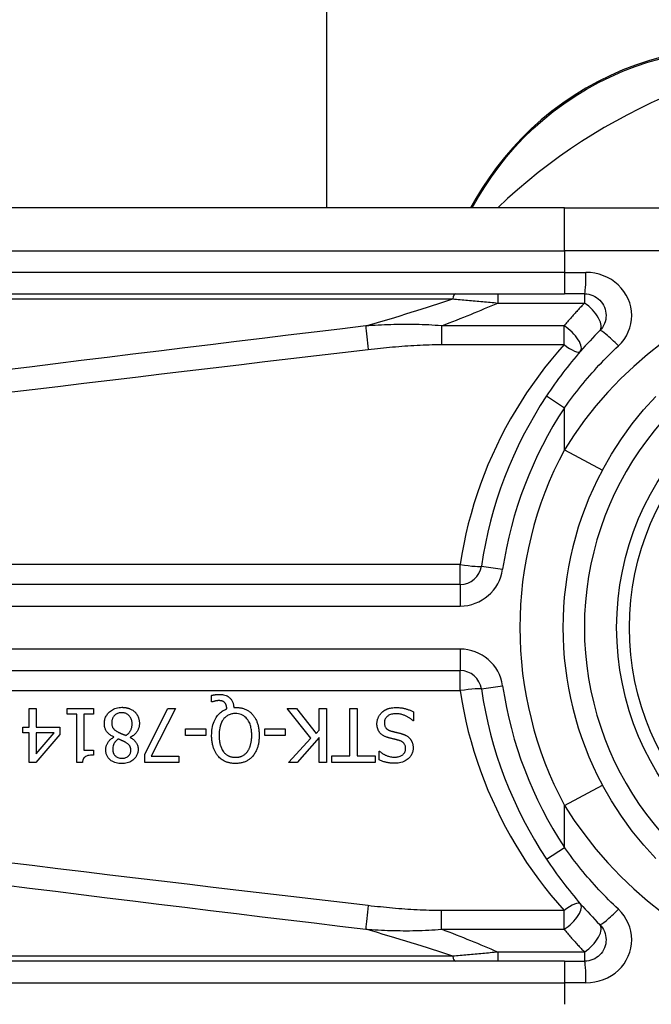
# Model space of a CAD drawing. Header units: inches. Extents: x 19 to 626, y 56 to 294.
# Tile 31 of 203: x 19.332 to 19.91, y 179.185 to 180.085. Entities that reach past the tile are written whole.
import ezdxf

# ---------------------------------------------------------------- set-up
doc = ezdxf.new("R2010")
doc.units = ezdxf.units.IN
doc.header["$MEASUREMENT"] = 0
doc.layers.add('Visible Edges(ANSI)', color=7, linetype='Continuous', lineweight=25)
doc.layers.add('Visible Tangent Edges(ANSI)', color=7, linetype='Continuous', lineweight=25)

msp = doc.modelspace()

# ---------------------------------------------------------------- linework, layer by layer
at = {"layer": 'Visible Edges(ANSI)'}
for p, q in [((19.61244, 198.28443), (19.61244, 179.91328)), ((19.7493, 179.92181), (19.74439, 179.91328)), ((19.83025, 179.91328), (19.18118, 179.91328)), ((19.83025, 179.91328), (20.06751, 179.91328)), ((19.18118, 179.83454), (19.83025, 179.83454)), ((19.84867, 179.83454), (19.83025, 179.83454)), ((19.73474, 179.56878), (19.08276, 179.56878)), ((19.08276, 179.49007), (19.73474, 179.49007)), ((19.5072, 179.46149), (19.5072, 179.46744)), ((19.50808, 179.46149), (19.5072, 179.46149)), ((19.52762, 179.45643), (19.52914, 179.45643)), ((19.34042, 179.45539), (19.34677, 179.45539)), ((19.34042, 179.43848), (19.34042, 179.45539)), ((19.34677, 179.45539), (19.34677, 179.43848)), ((19.37528, 179.45037), (19.37528, 179.45539)), ((19.37528, 179.45539), (19.39929, 179.45539)), ((19.38401, 179.45037), (19.37528, 179.45037)), ((19.38401, 179.40602), (19.38401, 179.45037)), ((19.39035, 179.45037), (19.39035, 179.41739)), ((19.39929, 179.45037), (19.39035, 179.45037)), ((19.39929, 179.45539), (19.39929, 179.45037)), ((19.44611, 179.41356), (19.4674, 179.45539)), ((19.47442, 179.45539), (19.45193, 179.41196)), ((19.4674, 179.45539), (19.47442, 179.45539)), ((19.59813, 179.42815), (19.57656, 179.45539)), ((19.57656, 179.45539), (19.58505, 179.45539)), ((19.58505, 179.45539), (19.60304, 179.4325)), ((19.60591, 179.45539), (19.61245, 179.45539)), ((19.60591, 179.43573), (19.60591, 179.45539)), ((19.61245, 179.45539), (19.61245, 179.40618)), ((19.63395, 179.412), (19.63395, 179.45539)), ((19.63395, 179.45539), (19.64049, 179.45539)), ((19.64049, 179.45539), (19.64049, 179.412)), ((19.69209, 179.45244), (19.69209, 179.44422)), ((19.33456, 179.43318), (19.33456, 179.43848)), ((19.33456, 179.43848), (19.34042, 179.43848)), ((19.34677, 179.43848), (19.3685, 179.43848)), ((19.3685, 179.43848), (19.3685, 179.43154)), ((19.69209, 179.44422), (19.69161, 179.44422)), ((19.34042, 179.43318), (19.33456, 179.43318)), ((19.34042, 179.40618), (19.34042, 179.43318)), ((19.3685, 179.43154), (19.34649, 179.40618)), ((19.34677, 179.43318), (19.34677, 179.41396)), ((19.34677, 179.41396), (19.36332, 179.43318)), ((19.36332, 179.43318), (19.34677, 179.43318)), ((19.41791, 179.42919), (19.41791, 179.42939)), ((19.43291, 179.42911), (19.43291, 179.42891)), ((19.48356, 179.43086), (19.48356, 179.43685)), ((19.48356, 179.43685), (19.50218, 179.43685)), ((19.50218, 179.43086), (19.48356, 179.43086)), ((19.50218, 179.43685), (19.50218, 179.43086)), ((19.55602, 179.43086), (19.55602, 179.43685)), ((19.55602, 179.43685), (19.57464, 179.43685)), ((19.57464, 179.43086), (19.55602, 179.43086)), ((19.57464, 179.43685), (19.57464, 179.43086)), ((19.60304, 179.4325), (19.60591, 179.43573)), ((19.57775, 179.40618), (19.59813, 179.42815)), ((19.60591, 179.42879), (19.58573, 179.40618)), ((19.60591, 179.40618), (19.60591, 179.42879)), ((19.39035, 179.41739), (19.39929, 179.41739)), ((19.39929, 179.41739), (19.39929, 179.41288)), ((19.44611, 179.40618), (19.44611, 179.41356)), ((19.45193, 179.41196), (19.47733, 179.41196)), ((19.47733, 179.41196), (19.47733, 179.40618)), ((19.61743, 179.40618), (19.61743, 179.412)), ((19.61743, 179.412), (19.63395, 179.412)), ((19.64049, 179.412), (19.657, 179.412)), ((19.657, 179.412), (19.657, 179.40618)), ((19.66055, 179.40849), (19.66055, 179.41631)), ((19.66055, 179.41631), (19.66102, 179.41631)), ((19.34649, 179.40618), (19.34042, 179.40618)), ((19.38912, 179.40602), (19.38401, 179.40602)), ((19.47733, 179.40618), (19.44611, 179.40618)), ((19.58573, 179.40618), (19.57775, 179.40618)), ((19.61245, 179.40618), (19.60591, 179.40618)), ((19.657, 179.40618), (19.61743, 179.40618)), ((19.83025, 179.22431), (19.18118, 179.22431)), ((19.83025, 179.22431), (19.84867, 179.22431))]:
    msp.add_line(p, q, dxfattribs=at)
at = {"layer": 'Visible Edges(ANSI)', "flags": 128}
for points in [[(19.91891, 180.05098), (19.90715, 180.04765), (19.89542, 180.04376), (19.88379, 180.03929), (19.87231, 180.03426), (19.86101, 180.0287), (19.84995, 180.02262), (19.83918, 180.01606), (19.82874, 180.00904), (19.81869, 180.00159), (19.80906, 179.99374), (19.7999, 179.98553), (19.79121, 179.97702), (19.78299, 179.96824), (19.77526, 179.95923), (19.76802, 179.95005), (19.76128, 179.94072), (19.75503, 179.93129), (19.7493, 179.92181)], [(19.84867, 179.83454), (19.8506, 179.83445), (19.8525, 179.83416), (19.85436, 179.83368), (19.85618, 179.83303), (19.85792, 179.83221), (19.85958, 179.83123), (19.86113, 179.83009), (19.86256, 179.82881), (19.86386, 179.82739), (19.865, 179.82584), (19.86599, 179.82418), (19.86682, 179.82243), (19.86748, 179.8206), (19.86796, 179.81872), (19.86826, 179.81681), (19.86836, 179.81488), (19.86827, 179.81295), (19.86798, 179.81103), (19.86751, 179.80915), (19.86686, 179.80733), (19.86603, 179.80558), (19.86504, 179.80392), (19.86388, 179.80236), (19.86259, 179.80094)], [(19.86259, 179.80094), (19.86034, 179.79867), (19.8581, 179.79638), (19.85589, 179.79407), (19.85368, 179.79173), (19.8515, 179.78938), (19.84934, 179.78701), (19.84719, 179.78462), (19.84506, 179.78221), (19.84295, 179.77978), (19.84087, 179.77733), (19.8388, 179.77486), (19.83675, 179.77238), (19.83472, 179.76987), (19.83271, 179.76735), (19.83072, 179.76482), (19.82876, 179.76226), (19.82681, 179.75969), (19.82489, 179.7571), (19.82299, 179.7545), (19.82111, 179.75188), (19.81926, 179.74925), (19.81742, 179.74661), (19.81562, 179.74395), (19.81383, 179.74127)], [(19.86495, 179.67346), (19.87325, 179.68797), (19.88234, 179.70204), (19.89219, 179.71558), (19.90273, 179.72852), (19.91393, 179.74081)], [(19.5072, 179.46744), (19.5076, 179.46753), (19.508, 179.46762), (19.50838, 179.4677), (19.50876, 179.46777), (19.50913, 179.46784), (19.50949, 179.4679), (19.50984, 179.46796), (19.51017, 179.46801), (19.5105, 179.46805), (19.5108, 179.46809), (19.5111, 179.46813), (19.51139, 179.46816), (19.51168, 179.46819), (19.51196, 179.46822), (19.51225, 179.46825), (19.51254, 179.46827), (19.51283, 179.46829), (19.51312, 179.46831), (19.51341, 179.46832), (19.5137, 179.46833), (19.51399, 179.46834), (19.51428, 179.46835), (19.51457, 179.46835), (19.51486, 179.46835)], [(19.51486, 179.46835), (19.51603, 179.46832), (19.51719, 179.4682), (19.51834, 179.46801), (19.51946, 179.46772), (19.52056, 179.46732), (19.52156, 179.46686), (19.52243, 179.46635), (19.52317, 179.46583), (19.52379, 179.46532), (19.5243, 179.46484), (19.52475, 179.46435), (19.52517, 179.46385), (19.52555, 179.46332), (19.52589, 179.46276), (19.52621, 179.46219), (19.52649, 179.46159), (19.52674, 179.46097), (19.52695, 179.46034), (19.52713, 179.45971), (19.52728, 179.45906), (19.52741, 179.45841), (19.5275, 179.45775), (19.52758, 179.45709), (19.52762, 179.45643)], [(19.40918, 179.44167), (19.4092, 179.44254), (19.40927, 179.44339), (19.40938, 179.44424), (19.40955, 179.44508), (19.40976, 179.44591), (19.41003, 179.44673), (19.41035, 179.44753), (19.41073, 179.44831), (19.41115, 179.44906), (19.41161, 179.44978), (19.41212, 179.45046), (19.41268, 179.45113), (19.41327, 179.45176), (19.41394, 179.4524), (19.41471, 179.45306), (19.41559, 179.45371), (19.41657, 179.45433), (19.41765, 179.4549), (19.41884, 179.45541), (19.42007, 179.45582), (19.42133, 179.45613), (19.42261, 179.45634), (19.42391, 179.45647), (19.42521, 179.45651)], [(19.42521, 179.45651), (19.42565, 179.4565), (19.42609, 179.45649), (19.42653, 179.45647), (19.42697, 179.45644), (19.4274, 179.4564), (19.42784, 179.45636), (19.42827, 179.4563), (19.4287, 179.45624), (19.42913, 179.45616), (19.42956, 179.45607), (19.42999, 179.45598), (19.43041, 179.45587), (19.43084, 179.45576), (19.43125, 179.45563), (19.43167, 179.45549), (19.43209, 179.45534), (19.43259, 179.45514), (19.43316, 179.45489), (19.43378, 179.45459), (19.43445, 179.45422), (19.43513, 179.45379), (19.43579, 179.45333), (19.43642, 179.45282), (19.43702, 179.45228)], [(19.51379, 179.46265), (19.51362, 179.46265), (19.51345, 179.46264), (19.51328, 179.46264), (19.5131, 179.46262), (19.51293, 179.46261), (19.51276, 179.46259), (19.51259, 179.46257), (19.51241, 179.46255), (19.51224, 179.46253), (19.51206, 179.4625), (19.51189, 179.46248), (19.51172, 179.46245), (19.51155, 179.46242), (19.51138, 179.46238), (19.51121, 179.46235), (19.51104, 179.46231), (19.51088, 179.46228), (19.51071, 179.46224), (19.51049, 179.46219), (19.51011, 179.4621), (19.50963, 179.46197), (19.50909, 179.46183), (19.50856, 179.46166), (19.50808, 179.46149)], [(19.51945, 179.46066), (19.51929, 179.46083), (19.51913, 179.46099), (19.51896, 179.46114), (19.51879, 179.46129), (19.51861, 179.46143), (19.51843, 179.46156), (19.51824, 179.46169), (19.51805, 179.46181), (19.51784, 179.46192), (19.51764, 179.46202), (19.51742, 179.46211), (19.5172, 179.4622), (19.51697, 179.46228), (19.51672, 179.46235), (19.51647, 179.46241), (19.51619, 179.46246), (19.5159, 179.46251), (19.5156, 179.46255), (19.5153, 179.46258), (19.51499, 179.46261), (19.51469, 179.46263), (19.51439, 179.46264), (19.51408, 179.46265), (19.51379, 179.46265)], [(19.52132, 179.45503), (19.5213, 179.45524), (19.52128, 179.45544), (19.52126, 179.45565), (19.52123, 179.45586), (19.5212, 179.45606), (19.52117, 179.45627), (19.52114, 179.45647), (19.5211, 179.45668), (19.52106, 179.45688), (19.52102, 179.45708), (19.52098, 179.45729), (19.52093, 179.45749), (19.52088, 179.45769), (19.52082, 179.45789), (19.52076, 179.45809), (19.5207, 179.45829), (19.52063, 179.4585), (19.52054, 179.45875), (19.52042, 179.45905), (19.52028, 179.45937), (19.52011, 179.45971), (19.51991, 179.46004), (19.51969, 179.46036), (19.51945, 179.46066)], [(19.52914, 179.45643), (19.52988, 179.45642), (19.53062, 179.45639), (19.53136, 179.45634), (19.5321, 179.45627), (19.53283, 179.45618), (19.53356, 179.45606), (19.53428, 179.45592), (19.535, 179.45576), (19.53571, 179.45558), (19.53642, 179.45537), (19.53712, 179.45513), (19.53782, 179.45486), (19.5385, 179.45457), (19.53917, 179.45426), (19.53983, 179.45391), (19.54048, 179.45355), (19.54111, 179.45315), (19.54172, 179.45273), (19.54232, 179.45228), (19.5429, 179.45182), (19.54346, 179.45133), (19.54399, 179.45081), (19.54451, 179.45028), (19.54501, 179.44973)], [(19.6631, 179.4518), (19.6634, 179.45207), (19.6637, 179.45233), (19.66401, 179.45258), (19.66433, 179.45282), (19.66464, 179.45306), (19.66497, 179.45329), (19.6653, 179.45351), (19.66563, 179.45372), (19.66597, 179.45392), (19.66632, 179.45412), (19.66666, 179.45431), (19.66702, 179.45449), (19.66738, 179.45466), (19.66774, 179.45482), (19.66811, 179.45498), (19.66849, 179.45513), (19.66893, 179.45529), (19.6695, 179.45547), (19.6702, 179.45566), (19.67104, 179.45585), (19.67202, 179.45601), (19.67316, 179.45615), (19.67446, 179.45624), (19.67594, 179.45627)], [(19.67594, 179.45627), (19.67663, 179.45626), (19.67733, 179.45625), (19.67803, 179.45622), (19.67874, 179.45619), (19.67945, 179.45613), (19.68016, 179.45607), (19.68087, 179.45599), (19.68158, 179.4559), (19.68228, 179.45578), (19.68298, 179.45566), (19.68367, 179.45551), (19.68435, 179.45534), (19.68501, 179.45516), (19.68567, 179.45496), (19.68633, 179.45475), (19.68698, 179.45453), (19.68764, 179.4543), (19.68828, 179.45406), (19.68893, 179.45382), (19.68957, 179.45356), (19.69021, 179.45329), (19.69084, 179.45302), (19.69147, 179.45273), (19.69209, 179.45244)], [(19.42513, 179.4516), (19.42435, 179.45158), (19.42357, 179.45151), (19.42281, 179.45138), (19.42205, 179.4512), (19.42131, 179.45095), (19.42061, 179.45064), (19.41999, 179.4503), (19.41944, 179.44993), (19.41895, 179.44955), (19.41853, 179.44917), (19.41815, 179.44878), (19.41781, 179.44837), (19.4175, 179.44794), (19.41721, 179.44749), (19.41696, 179.44702), (19.41673, 179.44653), (19.41654, 179.44603), (19.41637, 179.44551), (19.41624, 179.44499), (19.41613, 179.44446), (19.41605, 179.44393), (19.416, 179.44339), (19.41597, 179.44285), (19.41596, 179.44231)], [(19.43458, 179.44131), (19.43456, 179.4421), (19.43449, 179.44288), (19.43438, 179.44366), (19.43421, 179.44442), (19.43399, 179.44517), (19.4337, 179.44591), (19.43338, 179.4466), (19.43301, 179.44722), (19.43263, 179.4478), (19.43223, 179.44831), (19.43182, 179.44877), (19.4314, 179.44918), (19.43097, 179.44956), (19.43052, 179.44992), (19.43005, 179.45024), (19.42956, 179.45053), (19.42905, 179.45079), (19.42851, 179.45101), (19.42797, 179.4512), (19.42741, 179.45135), (19.42685, 179.45146), (19.42628, 179.45154), (19.42571, 179.45159), (19.42513, 179.4516)], [(19.43702, 179.45228), (19.43731, 179.45199), (19.43759, 179.45169), (19.43787, 179.45138), (19.43813, 179.45107), (19.43838, 179.45074), (19.43863, 179.45042), (19.43886, 179.45008), (19.43908, 179.44974), (19.43929, 179.44939), (19.43949, 179.44903), (19.43968, 179.44866), (19.43986, 179.44829), (19.44003, 179.44791), (19.44019, 179.4475), (19.44036, 179.44706), (19.44052, 179.44657), (19.44068, 179.44604), (19.44082, 179.44548), (19.44095, 179.44488), (19.44106, 179.44427), (19.44114, 179.44365), (19.4412, 179.44304), (19.44123, 179.44241), (19.44124, 179.44179)], [(19.50736, 179.43083), (19.50739, 179.43243), (19.50748, 179.43404), (19.50762, 179.43565), (19.50784, 179.43725), (19.50814, 179.43884), (19.50851, 179.44041), (19.50897, 179.44195), (19.50952, 179.44345), (19.51014, 179.44485), (19.5108, 179.44611), (19.51148, 179.44725), (19.51217, 179.44826), (19.51287, 179.44916), (19.51355, 179.44995), (19.51421, 179.45064), (19.51488, 179.45129), (19.51559, 179.4519), (19.51634, 179.45247), (19.51711, 179.453), (19.51791, 179.45349), (19.51873, 179.45394), (19.51957, 179.45435), (19.52044, 179.45471), (19.52132, 179.45503)], [(19.5291, 179.45085), (19.52826, 179.45082), (19.52742, 179.45076), (19.52659, 179.45066), (19.52578, 179.4505), (19.52497, 179.4503), (19.52417, 179.45005), (19.52339, 179.44974), (19.52263, 179.44938), (19.52191, 179.44898), (19.52121, 179.44853), (19.52055, 179.44804), (19.51991, 179.4475), (19.5193, 179.4469), (19.51861, 179.44616), (19.51788, 179.44521), (19.51712, 179.44405), (19.51638, 179.44264), (19.51572, 179.44105), (19.5152, 179.4394), (19.5148, 179.43771), (19.51452, 179.43601), (19.51433, 179.43429), (19.51422, 179.43255), (19.51418, 179.43083)], [(19.54405, 179.43083), (19.54404, 179.43184), (19.54401, 179.43287), (19.54394, 179.4339), (19.54385, 179.43493), (19.54373, 179.43596), (19.54357, 179.43698), (19.54337, 179.438), (19.54314, 179.439), (19.54286, 179.43998), (19.54255, 179.44095), (19.54217, 179.44193), (19.5417, 179.44294), (19.54115, 179.44397), (19.54049, 179.445), (19.53971, 179.44603), (19.53881, 179.44701), (19.53782, 179.44791), (19.53675, 179.44869), (19.53561, 179.44937), (19.53438, 179.44992), (19.5331, 179.45034), (19.53179, 179.45063), (19.53045, 179.45079), (19.5291, 179.45085)], [(19.54501, 179.44973), (19.54551, 179.44913), (19.54598, 179.44852), (19.54642, 179.44789), (19.54684, 179.44725), (19.54723, 179.44659), (19.5476, 179.44591), (19.54795, 179.44523), (19.54828, 179.44453), (19.54858, 179.44382), (19.54887, 179.4431), (19.54913, 179.44236), (19.54938, 179.44161), (19.54961, 179.44084), (19.54982, 179.44004), (19.55002, 179.43922), (19.55019, 179.43838), (19.55035, 179.43752), (19.55048, 179.43664), (19.5506, 179.43573), (19.5507, 179.4348), (19.55077, 179.43385), (19.55083, 179.43286), (19.55086, 179.43186), (19.55087, 179.43083)], [(19.65863, 179.44135), (19.65864, 179.44184), (19.65866, 179.44233), (19.65871, 179.44282), (19.65876, 179.4433), (19.65884, 179.44378), (19.65893, 179.44425), (19.65903, 179.44472), (19.65916, 179.44519), (19.65929, 179.44566), (19.65945, 179.44612), (19.65962, 179.44658), (19.6598, 179.44704), (19.66, 179.44749), (19.66021, 179.44792), (19.66043, 179.44836), (19.66067, 179.44878), (19.66092, 179.44919), (19.66119, 179.4496), (19.66147, 179.45), (19.66177, 179.45038), (19.66208, 179.45075), (19.66241, 179.45111), (19.66275, 179.45146), (19.6631, 179.4518)], [(19.67642, 179.45061), (19.67553, 179.45059), (19.67462, 179.45054), (19.67372, 179.45045), (19.67282, 179.45031), (19.67194, 179.45012), (19.67108, 179.44987), (19.67028, 179.44957), (19.66958, 179.44924), (19.66898, 179.4489), (19.66847, 179.44854), (19.66803, 179.44819), (19.66766, 179.44785), (19.66731, 179.44749), (19.66698, 179.4471), (19.66669, 179.4467), (19.66642, 179.44627), (19.66619, 179.44583), (19.66598, 179.44536), (19.66582, 179.44489), (19.66568, 179.4444), (19.66558, 179.4439), (19.66551, 179.4434), (19.66546, 179.4429), (19.66545, 179.44239)], [(19.69161, 179.44422), (19.69114, 179.44466), (19.69066, 179.44507), (19.69017, 179.44548), (19.68967, 179.44587), (19.68916, 179.44624), (19.68865, 179.4466), (19.68812, 179.44695), (19.68758, 179.44728), (19.68704, 179.4476), (19.68648, 179.4479), (19.68592, 179.44819), (19.68535, 179.44847), (19.68477, 179.44873), (19.68418, 179.44898), (19.68355, 179.44922), (19.68289, 179.44946), (19.68219, 179.44969), (19.68145, 179.4499), (19.68068, 179.4501), (19.67988, 179.45027), (19.67905, 179.45041), (19.6782, 179.45051), (19.67732, 179.45058), (19.67642, 179.45061)], [(19.41791, 179.42939), (19.41722, 179.42972), (19.41653, 179.43008), (19.41585, 179.43046), (19.41519, 179.43087), (19.41455, 179.4313), (19.41392, 179.43176), (19.41332, 179.43224), (19.41275, 179.43276), (19.41221, 179.4333), (19.41171, 179.43386), (19.41128, 179.4344), (19.41091, 179.43495), (19.41059, 179.43549), (19.41031, 179.43603), (19.41007, 179.43657), (19.40987, 179.43711), (19.4097, 179.43767), (19.40955, 179.43823), (19.40943, 179.43879), (19.40934, 179.43936), (19.40927, 179.43994), (19.40922, 179.44051), (19.40919, 179.44109), (19.40918, 179.44167)], [(19.41596, 179.44231), (19.41597, 179.44178), (19.416, 179.44125), (19.41605, 179.44071), (19.41613, 179.44018), (19.41624, 179.43966), (19.41638, 179.43915), (19.41655, 179.43865), (19.41675, 179.43819), (19.41697, 179.43778), (19.4172, 179.43742), (19.41744, 179.43709), (19.4177, 179.43679), (19.41796, 179.43651), (19.41824, 179.43624), (19.41854, 179.43598), (19.41885, 179.43572), (19.41918, 179.43547), (19.41952, 179.43522), (19.41987, 179.43498), (19.42023, 179.43474), (19.4206, 179.43451), (19.42098, 179.43428), (19.42136, 179.43407), (19.42174, 179.43386)], [(19.42896, 179.43079), (19.42932, 179.43103), (19.42966, 179.43128), (19.43, 179.43154), (19.43033, 179.43182), (19.43065, 179.4321), (19.43096, 179.43239), (19.43125, 179.43269), (19.43154, 179.433), (19.43182, 179.43332), (19.43209, 179.43366), (19.43234, 179.434), (19.43259, 179.43436), (19.43283, 179.43474), (19.43308, 179.43517), (19.43333, 179.43563), (19.43357, 179.43615), (19.43379, 179.43671), (19.434, 179.43732), (19.43419, 179.43797), (19.43433, 179.43863), (19.43444, 179.43929), (19.43452, 179.43996), (19.43457, 179.44064), (19.43458, 179.44131)], [(19.44124, 179.44179), (19.44123, 179.44126), (19.4412, 179.44072), (19.44115, 179.44019), (19.44108, 179.43967), (19.44099, 179.43915), (19.44088, 179.43863), (19.44075, 179.43812), (19.4406, 179.43761), (19.44043, 179.4371), (19.44023, 179.4366), (19.44001, 179.4361), (19.43975, 179.43556), (19.43944, 179.435), (19.43909, 179.43441), (19.43868, 179.43382), (19.43822, 179.43322), (19.4377, 179.43261), (19.43711, 179.43201), (19.43648, 179.43143), (19.43582, 179.43089), (19.43513, 179.4304), (19.43441, 179.42993), (19.43367, 179.4295), (19.43291, 179.42911)], [(19.6684, 179.42895), (19.66788, 179.42912), (19.66735, 179.4293), (19.66683, 179.4295), (19.66632, 179.42971), (19.66581, 179.42993), (19.66531, 179.43017), (19.66482, 179.43043), (19.66434, 179.4307), (19.66387, 179.431), (19.66341, 179.43131), (19.66297, 179.43163), (19.66251, 179.43201), (19.66203, 179.43245), (19.66153, 179.43297), (19.66103, 179.43358), (19.66054, 179.43427), (19.66008, 179.43506), (19.65967, 179.4359), (19.65934, 179.43676), (19.65907, 179.43765), (19.65887, 179.43857), (19.65874, 179.43949), (19.65866, 179.44042), (19.65863, 179.44135)], [(19.66545, 179.44239), (19.66547, 179.44177), (19.66552, 179.44116), (19.66561, 179.44055), (19.66575, 179.43995), (19.66594, 179.43936), (19.66617, 179.4388), (19.66642, 179.43831), (19.6667, 179.43789), (19.66697, 179.43753), (19.66723, 179.43723), (19.66748, 179.43698), (19.66774, 179.43674), (19.66802, 179.43652), (19.6683, 179.43631), (19.66859, 179.43612), (19.6689, 179.43594), (19.6692, 179.43576), (19.66952, 179.4356), (19.66984, 179.43546), (19.67017, 179.43532), (19.6705, 179.43519), (19.67084, 179.43507), (19.67117, 179.43496), (19.67151, 179.43485)], [(19.41041, 179.41758), (19.41042, 179.41804), (19.41045, 179.41849), (19.4105, 179.41893), (19.41056, 179.41938), (19.41064, 179.41982), (19.41073, 179.42025), (19.41084, 179.42069), (19.41097, 179.42112), (19.41112, 179.42154), (19.41128, 179.42197), (19.41146, 179.42241), (19.41168, 179.4229), (19.41195, 179.42343), (19.41227, 179.42399), (19.41263, 179.42458), (19.41305, 179.42517), (19.41352, 179.42577), (19.41405, 179.42637), (19.41462, 179.42693), (19.41523, 179.42746), (19.41586, 179.42794), (19.41652, 179.42839), (19.4172, 179.42881), (19.41791, 179.42919)], [(19.42174, 179.43386), (19.4219, 179.43377), (19.42206, 179.43368), (19.42222, 179.4336), (19.42239, 179.43351), (19.42257, 179.43343), (19.42275, 179.43334), (19.42295, 179.43325), (19.42315, 179.43316), (19.42337, 179.43306), (19.4236, 179.43296), (19.42385, 179.43286), (19.42411, 179.43275), (19.42439, 179.43263), (19.42469, 179.43251), (19.42501, 179.43238), (19.42534, 179.43225), (19.42571, 179.4321), (19.42609, 179.43194), (19.4265, 179.43178), (19.42693, 179.4316), (19.4274, 179.43142), (19.42789, 179.43122), (19.42841, 179.43101), (19.42896, 179.43079)], [(19.43291, 179.42891), (19.43332, 179.42866), (19.43373, 179.42841), (19.43414, 179.42815), (19.43455, 179.42787), (19.43494, 179.42759), (19.43534, 179.42729), (19.43572, 179.42699), (19.43609, 179.42667), (19.43646, 179.42635), (19.43681, 179.42602), (19.43715, 179.42567), (19.43748, 179.42531), (19.43779, 179.42495), (19.43809, 179.42457), (19.43839, 179.42414), (19.43869, 179.42366), (19.43898, 179.42312), (19.43925, 179.4225), (19.4395, 179.42181), (19.43971, 179.42107), (19.43986, 179.42032), (19.43997, 179.41956), (19.44003, 179.41879), (19.44005, 179.41802)], [(19.51327, 179.41184), (19.51281, 179.4124), (19.51237, 179.41297), (19.51195, 179.41355), (19.51155, 179.41415), (19.51118, 179.41477), (19.51083, 179.41539), (19.51049, 179.41603), (19.51018, 179.41667), (19.50988, 179.41733), (19.5096, 179.41799), (19.50934, 179.41867), (19.50909, 179.41937), (19.50885, 179.4201), (19.50862, 179.42087), (19.50841, 179.42168), (19.50821, 179.42252), (19.50802, 179.42341), (19.50786, 179.42433), (19.50772, 179.4253), (19.50759, 179.42631), (19.5075, 179.42737), (19.50742, 179.42847), (19.50738, 179.42962), (19.50736, 179.43083)], [(19.51418, 179.43083), (19.51419, 179.43027), (19.5142, 179.42972), (19.51422, 179.42917), (19.51424, 179.42861), (19.51427, 179.42806), (19.51432, 179.4275), (19.51437, 179.42695), (19.51443, 179.42639), (19.51449, 179.42584), (19.51457, 179.42529), (19.51466, 179.42474), (19.51476, 179.42419), (19.51487, 179.42365), (19.51499, 179.42311), (19.51513, 179.42258), (19.51527, 179.42205), (19.51545, 179.42145), (19.51567, 179.42078), (19.51594, 179.42004), (19.51626, 179.41925), (19.51665, 179.41843), (19.5171, 179.41759), (19.51762, 179.41674), (19.51821, 179.41591)], [(19.54003, 179.41591), (19.54033, 179.41631), (19.54061, 179.41673), (19.54089, 179.41715), (19.54114, 179.41758), (19.54139, 179.41802), (19.54162, 179.41847), (19.54183, 179.41892), (19.54204, 179.41938), (19.54223, 179.41984), (19.54241, 179.42031), (19.54258, 179.42079), (19.54274, 179.42127), (19.5429, 179.4218), (19.54306, 179.42238), (19.54322, 179.423), (19.54337, 179.42366), (19.54351, 179.42437), (19.54364, 179.42513), (19.54376, 179.42595), (19.54386, 179.42681), (19.54394, 179.42773), (19.544, 179.4287), (19.54404, 179.42974), (19.54405, 179.43083)], [(19.55087, 179.43083), (19.55087, 179.43003), (19.55085, 179.42922), (19.55081, 179.42842), (19.55077, 179.42762), (19.5507, 179.42681), (19.55062, 179.42601), (19.55052, 179.42521), (19.5504, 179.42441), (19.55027, 179.42361), (19.55011, 179.42283), (19.54994, 179.42204), (19.54974, 179.42126), (19.54953, 179.4205), (19.54928, 179.41973), (19.54902, 179.41896), (19.54872, 179.41818), (19.54838, 179.41739), (19.54802, 179.41659), (19.54761, 179.41578), (19.54717, 179.41498), (19.54669, 179.41418), (19.54616, 179.41339), (19.54559, 179.41261), (19.54497, 179.41184)], [(19.67849, 179.42636), (19.67803, 179.42648), (19.67758, 179.4266), (19.67713, 179.42672), (19.67668, 179.42683), (19.67624, 179.42694), (19.6758, 179.42705), (19.67536, 179.42716), (19.67492, 179.42727), (19.67449, 179.42737), (19.67406, 179.42748), (19.67363, 179.42758), (19.67321, 179.42768), (19.67279, 179.42779), (19.67237, 179.42789), (19.67196, 179.42799), (19.67155, 179.42809), (19.67115, 179.4282), (19.67074, 179.4283), (19.67034, 179.42841), (19.66995, 179.42851), (19.66956, 179.42862), (19.66917, 179.42873), (19.66878, 179.42884), (19.6684, 179.42895)], [(19.67151, 179.43485), (19.67188, 179.43475), (19.67223, 179.43465), (19.67256, 179.43457), (19.67287, 179.43448), (19.67317, 179.4344), (19.67346, 179.43433), (19.67374, 179.43426), (19.67402, 179.43419), (19.6743, 179.43412), (19.67458, 179.43405), (19.67487, 179.43398), (19.67516, 179.43391), (19.67547, 179.43383), (19.67579, 179.43376), (19.67612, 179.43368), (19.67648, 179.43359), (19.67686, 179.4335), (19.67726, 179.4334), (19.6777, 179.4333), (19.67816, 179.43318), (19.67866, 179.43306), (19.6792, 179.43292), (19.67978, 179.43278), (19.68041, 179.43262)], [(19.68041, 179.43262), (19.68069, 179.43254), (19.68098, 179.43246), (19.68127, 179.43238), (19.68156, 179.43229), (19.68184, 179.4322), (19.68213, 179.4321), (19.68241, 179.43201), (19.68269, 179.43191), (19.68297, 179.4318), (19.68325, 179.43169), (19.68353, 179.43158), (19.68381, 179.43147), (19.68408, 179.43135), (19.68435, 179.43122), (19.68462, 179.4311), (19.68489, 179.43097), (19.68518, 179.43082), (19.68552, 179.43063), (19.68593, 179.43039), (19.68639, 179.43009), (19.68689, 179.42974), (19.68742, 179.42932), (19.68798, 179.42883), (19.68854, 179.42827)], [(19.42178, 179.42751), (19.42155, 179.42734), (19.42133, 179.42716), (19.42111, 179.42698), (19.42088, 179.42679), (19.42067, 179.4266), (19.42045, 179.4264), (19.42024, 179.4262), (19.42003, 179.42599), (19.41983, 179.42579), (19.41963, 179.42557), (19.41943, 179.42536), (19.41925, 179.42514), (19.41906, 179.42491), (19.41889, 179.42468), (19.41872, 179.42445), (19.41856, 179.42421), (19.41841, 179.42397), (19.41819, 179.42359), (19.4179, 179.42301), (19.41759, 179.42221), (19.41729, 179.4212), (19.41705, 179.42004), (19.41692, 179.41886), (19.41688, 179.41766)], [(19.42872, 179.42444), (19.42858, 179.42452), (19.42842, 179.42461), (19.42824, 179.4247), (19.42804, 179.42481), (19.42783, 179.42492), (19.42759, 179.42504), (19.42735, 179.42516), (19.42708, 179.42529), (19.42681, 179.42543), (19.42652, 179.42557), (19.42622, 179.42571), (19.42591, 179.42586), (19.42559, 179.426), (19.42526, 179.42615), (19.42493, 179.4263), (19.42459, 179.42644), (19.42424, 179.42659), (19.4239, 179.42673), (19.42354, 179.42687), (19.42319, 179.42701), (19.42284, 179.42715), (19.42248, 179.42728), (19.42213, 179.4274), (19.42178, 179.42751)], [(19.43343, 179.41727), (19.43342, 179.41753), (19.43341, 179.41779), (19.43339, 179.41805), (19.43337, 179.41831), (19.43333, 179.41857), (19.43329, 179.41883), (19.43324, 179.41908), (19.43318, 179.41934), (19.43311, 179.41959), (19.43303, 179.41984), (19.43294, 179.42008), (19.43284, 179.42033), (19.43271, 179.42061), (19.43255, 179.42092), (19.43234, 179.42125), (19.43209, 179.42162), (19.43178, 179.422), (19.43141, 179.42241), (19.43101, 179.4228), (19.43058, 179.42317), (19.43014, 179.42352), (19.42968, 179.42385), (19.4292, 179.42415), (19.42872, 179.42444)], [(19.68491, 179.4187), (19.6849, 179.4193), (19.68485, 179.41989), (19.68476, 179.42048), (19.68463, 179.42106), (19.68445, 179.42163), (19.68423, 179.42218), (19.68398, 179.42266), (19.68371, 179.42308), (19.68344, 179.42345), (19.68316, 179.42377), (19.68289, 179.42405), (19.6826, 179.42431), (19.68231, 179.42455), (19.682, 179.42478), (19.68168, 179.425), (19.68136, 179.4252), (19.68102, 179.42539), (19.68067, 179.42556), (19.68032, 179.42572), (19.67996, 179.42587), (19.6796, 179.42601), (19.67923, 179.42614), (19.67886, 179.42625), (19.67849, 179.42636)], [(19.68854, 179.42827), (19.68874, 179.42805), (19.68894, 179.42782), (19.68912, 179.42759), (19.68931, 179.42736), (19.68948, 179.42712), (19.68965, 179.42687), (19.68981, 179.42662), (19.68996, 179.42637), (19.69011, 179.42612), (19.69025, 179.42586), (19.69039, 179.42559), (19.69052, 179.42533), (19.69064, 179.42506), (19.69076, 179.42478), (19.69087, 179.4245), (19.69099, 179.4242), (19.69111, 179.42383), (19.69124, 179.4234), (19.69136, 179.4229), (19.69148, 179.42234), (19.69158, 179.42171), (19.69166, 179.421), (19.69171, 179.42023), (19.69173, 179.41938)], [(19.39929, 179.41288), (19.39791, 179.41285), (19.39655, 179.41276), (19.39523, 179.41258), (19.39399, 179.41232), (19.39287, 179.41195), (19.39204, 179.41156), (19.3915, 179.41122), (19.39118, 179.41098), (19.39093, 179.41074), (19.3907, 179.41049), (19.39049, 179.41023), (19.39029, 179.40995), (19.39011, 179.40966), (19.38995, 179.40935), (19.3898, 179.40904), (19.38967, 179.40872), (19.38956, 179.40839), (19.38946, 179.40806), (19.38938, 179.40773), (19.3893, 179.40739), (19.38924, 179.40705), (19.38919, 179.40671), (19.38915, 179.40636), (19.38912, 179.40602)], [(19.42521, 179.40506), (19.42388, 179.4051), (19.42255, 179.40521), (19.42124, 179.40541), (19.41994, 179.40571), (19.41868, 179.40611), (19.41748, 179.40661), (19.41644, 179.40715), (19.41555, 179.40772), (19.4148, 179.40829), (19.41417, 179.40883), (19.41366, 179.40933), (19.41318, 179.40985), (19.41274, 179.41039), (19.41234, 179.41095), (19.41197, 179.41153), (19.41163, 179.41215), (19.41134, 179.41278), (19.41108, 179.41344), (19.41087, 179.41411), (19.4107, 179.41479), (19.41057, 179.41548), (19.41048, 179.41618), (19.41043, 179.41688), (19.41041, 179.41758)], [(19.41688, 179.41766), (19.41688, 179.41727), (19.41691, 179.41688), (19.41695, 179.41649), (19.41701, 179.4161), (19.41709, 179.41572), (19.41719, 179.41534), (19.4173, 179.41496), (19.41744, 179.4146), (19.4176, 179.41423), (19.41778, 179.41388), (19.41797, 179.41354), (19.41819, 179.41322), (19.41842, 179.4129), (19.41867, 179.4126), (19.41893, 179.4123), (19.41923, 179.41201), (19.41963, 179.41165), (19.42017, 179.41126), (19.42084, 179.41087), (19.42165, 179.41051), (19.42252, 179.41024), (19.42342, 179.41006), (19.42433, 179.40996), (19.42525, 179.40993)], [(19.44005, 179.41802), (19.44003, 179.41728), (19.43997, 179.41654), (19.43987, 179.4158), (19.43972, 179.41508), (19.43953, 179.41437), (19.4393, 179.41366), (19.43901, 179.41297), (19.43869, 179.4123), (19.43832, 179.41166), (19.43791, 179.41104), (19.43747, 179.41045), (19.43698, 179.40988), (19.43646, 179.40934), (19.43586, 179.40877), (19.43516, 179.40819), (19.43435, 179.4076), (19.43342, 179.40703), (19.43238, 179.4065), (19.43125, 179.40604), (19.43008, 179.40567), (19.42888, 179.4054), (19.42767, 179.40521), (19.42644, 179.4051), (19.42521, 179.40506)], [(19.42525, 179.40993), (19.42601, 179.40995), (19.42677, 179.41002), (19.42752, 179.41015), (19.42826, 179.41034), (19.42897, 179.41059), (19.42964, 179.41089), (19.43021, 179.41122), (19.4307, 179.41155), (19.43111, 179.41188), (19.43144, 179.41218), (19.43172, 179.41247), (19.43198, 179.41278), (19.43222, 179.41309), (19.43244, 179.41343), (19.43263, 179.41377), (19.43281, 179.41413), (19.43296, 179.41451), (19.43309, 179.41489), (19.4332, 179.41527), (19.43328, 179.41567), (19.43335, 179.41606), (19.43339, 179.41646), (19.43342, 179.41686), (19.43343, 179.41727)], [(19.52914, 179.40514), (19.5285, 179.40515), (19.52787, 179.40517), (19.52724, 179.40521), (19.52661, 179.40526), (19.52598, 179.40533), (19.52535, 179.40541), (19.52473, 179.40551), (19.52411, 179.40563), (19.5235, 179.40577), (19.52289, 179.40592), (19.52228, 179.40609), (19.52168, 179.40628), (19.52108, 179.4065), (19.52049, 179.40673), (19.51987, 179.40699), (19.5192, 179.40731), (19.51847, 179.40768), (19.51771, 179.40812), (19.51692, 179.40862), (19.51613, 179.40919), (19.51536, 179.4098), (19.51463, 179.41044), (19.51393, 179.41112), (19.51327, 179.41184)], [(19.51821, 179.41591), (19.51854, 179.4155), (19.51887, 179.41511), (19.51922, 179.41473), (19.51959, 179.41437), (19.51996, 179.41402), (19.52036, 179.41368), (19.52076, 179.41337), (19.52118, 179.41307), (19.52162, 179.41278), (19.52207, 179.41252), (19.52253, 179.41227), (19.523, 179.41204), (19.52348, 179.41184), (19.52397, 179.41165), (19.52446, 179.41148), (19.52496, 179.41133), (19.52547, 179.41121), (19.52598, 179.4111), (19.5265, 179.411), (19.52701, 179.41093), (19.52753, 179.41087), (19.52805, 179.41084), (19.52858, 179.41081), (19.5291, 179.4108)], [(19.5291, 179.4108), (19.52954, 179.41081), (19.52998, 179.41082), (19.53043, 179.41085), (19.53087, 179.41089), (19.5313, 179.41093), (19.53174, 179.41099), (19.53218, 179.41107), (19.53261, 179.41115), (19.53304, 179.41125), (19.53346, 179.41136), (19.53388, 179.41149), (19.5343, 179.41163), (19.53472, 179.41178), (19.53513, 179.41196), (19.53558, 179.41217), (19.53606, 179.41242), (19.53656, 179.41271), (19.53708, 179.41306), (19.53762, 179.41346), (19.53815, 179.4139), (19.53866, 179.41436), (19.53914, 179.41486), (19.53959, 179.41537), (19.54003, 179.41591)], [(19.54497, 179.41184), (19.54448, 179.41129), (19.54397, 179.41077), (19.54344, 179.41026), (19.54289, 179.40978), (19.54233, 179.40932), (19.54175, 179.40889), (19.54115, 179.40847), (19.54053, 179.40808), (19.53989, 179.40771), (19.53924, 179.40737), (19.53857, 179.40705), (19.53789, 179.40675), (19.5372, 179.40648), (19.5365, 179.40624), (19.53579, 179.40602), (19.53507, 179.40583), (19.53434, 179.40566), (19.5336, 179.40552), (19.53287, 179.4054), (19.53213, 179.40531), (19.53138, 179.40523), (19.53064, 179.40518), (19.52989, 179.40515), (19.52914, 179.40514)], [(19.66102, 179.41631), (19.66139, 179.41599), (19.66176, 179.41568), (19.66214, 179.41538), (19.66253, 179.41508), (19.66293, 179.4148), (19.66333, 179.41453), (19.66375, 179.41427), (19.66416, 179.41402), (19.66459, 179.41377), (19.66502, 179.41354), (19.66545, 179.41331), (19.66589, 179.41309), (19.66632, 179.41288), (19.66677, 179.41268), (19.66726, 179.41247), (19.66785, 179.41223), (19.66851, 179.41199), (19.66927, 179.41175), (19.6701, 179.41152), (19.67101, 179.41132), (19.67194, 179.41116), (19.67287, 179.41105), (19.6738, 179.41099), (19.67474, 179.41096)], [(19.67474, 179.41096), (19.6756, 179.41098), (19.67645, 179.41105), (19.6773, 179.41115), (19.67814, 179.41131), (19.67896, 179.41153), (19.67976, 179.4118), (19.68051, 179.41213), (19.68117, 179.41247), (19.68174, 179.41283), (19.68222, 179.41319), (19.68262, 179.41353), (19.68296, 179.41385), (19.68327, 179.41418), (19.68355, 179.41452), (19.68381, 179.41488), (19.68404, 179.41526), (19.68425, 179.41565), (19.68443, 179.41606), (19.68458, 179.41649), (19.68471, 179.41692), (19.6848, 179.41736), (19.68486, 179.4178), (19.6849, 179.41825), (19.68491, 179.4187)], [(19.69173, 179.41938), (19.69171, 179.41858), (19.69165, 179.41778), (19.69153, 179.41699), (19.69137, 179.41622), (19.69117, 179.41545), (19.69091, 179.41469), (19.6906, 179.41395), (19.69024, 179.41323), (19.68984, 179.41254), (19.6894, 179.41188), (19.68891, 179.41125), (19.68839, 179.41064), (19.68782, 179.41005), (19.68716, 179.40943), (19.68638, 179.40878), (19.68547, 179.40813), (19.68443, 179.4075), (19.68325, 179.4069), (19.68197, 179.40639), (19.68066, 179.40598), (19.67931, 179.40567), (19.67794, 179.40546), (19.67657, 179.40534), (19.67518, 179.4053)], [(19.67518, 179.4053), (19.67461, 179.40531), (19.67405, 179.40532), (19.67348, 179.40534), (19.67291, 179.40536), (19.67234, 179.4054), (19.67178, 179.40545), (19.67121, 179.4055), (19.67065, 179.40556), (19.67009, 179.40563), (19.66952, 179.40571), (19.66896, 179.40581), (19.66841, 179.40591), (19.66785, 179.40602), (19.66729, 179.40614), (19.66672, 179.40627), (19.66612, 179.40642), (19.66549, 179.4066), (19.66483, 179.40679), (19.66416, 179.40701), (19.66346, 179.40725), (19.66275, 179.40752), (19.66203, 179.40781), (19.66129, 179.40814), (19.66055, 179.40849)], [(19.91401, 179.31816), (19.90283, 179.33046), (19.89227, 179.34339), (19.88238, 179.3569), (19.87326, 179.37092), (19.86495, 179.3854)], [(19.81383, 179.31758), (19.81562, 179.31491), (19.81742, 179.31225), (19.81926, 179.3096), (19.82111, 179.30697), (19.82299, 179.30435), (19.82489, 179.30175), (19.82681, 179.29916), (19.82876, 179.29659), (19.83072, 179.29404), (19.83271, 179.2915), (19.83472, 179.28898), (19.83675, 179.28648), (19.8388, 179.28399), (19.84087, 179.28152), (19.84295, 179.27907), (19.84506, 179.27664), (19.84719, 179.27423), (19.84934, 179.27184), (19.8515, 179.26947), (19.85368, 179.26712), (19.85589, 179.26479), (19.8581, 179.26248), (19.86034, 179.26019), (19.86259, 179.25792)], [(19.86259, 179.25792), (19.86387, 179.25649), (19.86501, 179.25494), (19.866, 179.25329), (19.86682, 179.25154), (19.86748, 179.24972), (19.86796, 179.24785), (19.86825, 179.24594), (19.86836, 179.24401), (19.86827, 179.24208), (19.86798, 179.24016), (19.8675, 179.23829), (19.86684, 179.23646), (19.86601, 179.23471), (19.86502, 179.23305), (19.86387, 179.2315), (19.86259, 179.23007), (19.86116, 179.22878), (19.85962, 179.22763), (19.85796, 179.22664), (19.85622, 179.22581), (19.8544, 179.22516), (19.85252, 179.22469), (19.8506, 179.2244), (19.84867, 179.22431)]]:
    msp.add_lwpolyline(points, dxfattribs=at)
at = {"layer": 'Visible Edges(ANSI)'}
msp.add_circle((20.13394, 179.52943), 0.25591, dxfattribs=at)
for centre, radius, start, end in [((20.13394, 179.52943), 0.52953, 91.33308, 133.53888), ((20.13394, 179.52943), 0.38386, 146.50369, 171.58673), ((20.13394, 179.52943), 0.30512, 151.83282, 208.16718), ((19.73474, 179.58847), 0.01969, 270, 351.58673), ((19.73474, 179.47038), 0.01969, 8.41327, 90), ((20.13394, 179.52943), 0.38386, 188.41327, 213.49631)]:
    msp.add_arc(centre, radius, start, end, dxfattribs=at)
at = {"layer": 'Visible Tangent Edges(ANSI)'}
for p, q in [((19.74588, 179.91328), (19.7517, 179.92328)), ((19.83025, 179.87391), (19.83025, 179.91328)), ((19.18118, 179.87391), (19.83025, 179.87391)), ((20.1014, 179.87391), (19.83025, 179.87391)), ((19.83025, 179.87391), (19.83025, 179.85423)), ((19.83025, 179.85423), (19.18118, 179.85423)), ((19.83025, 179.85423), (19.83025, 179.83454)), ((19.83025, 179.85423), (19.8499, 179.85423)), ((19.76933, 179.83454), (19.76933, 179.8262)), ((19.84867, 179.83454), (19.84867, 179.8262)), ((19.17886, 179.82995), (19.728, 179.82995)), ((19.76933, 179.8262), (19.84867, 179.8262)), ((19.7177, 179.80532), (19.7177, 179.78822)), ((19.8299, 179.80532), (19.7177, 179.80532)), ((19.8299, 179.78822), (19.8299, 179.80532)), ((19.7177, 179.78822), (19.8299, 179.78822)), ((19.81383, 179.74127), (19.83025, 179.73041)), ((19.83025, 179.69204), (19.83025, 179.73041)), ((19.83025, 179.69204), (19.86495, 179.67346)), ((19.73474, 179.58708), (19.08276, 179.58708)), ((19.73474, 179.56878), (19.73474, 179.58708)), ((19.75421, 179.58559), (19.77368, 179.58271)), ((19.73474, 179.56878), (19.73474, 179.5491)), ((19.08276, 179.5491), (19.73474, 179.5491)), ((19.73474, 179.50975), (19.08276, 179.50975)), ((19.73474, 179.50975), (19.73474, 179.49007)), ((19.73474, 179.47177), (19.73474, 179.49007)), ((19.75421, 179.47326), (19.77368, 179.47614)), ((19.08276, 179.47177), (19.73474, 179.47177)), ((19.83025, 179.36681), (19.86495, 179.3854)), ((19.83025, 179.32845), (19.83025, 179.36681)), ((19.81383, 179.31758), (19.83025, 179.32845)), ((19.8299, 179.27063), (19.7177, 179.27063)), ((19.7177, 179.25354), (19.7177, 179.27063)), ((19.8299, 179.25354), (19.8299, 179.27063)), ((19.7177, 179.25354), (19.8299, 179.25354)), ((19.76933, 179.23265), (19.76933, 179.22431)), ((19.84867, 179.23265), (19.76933, 179.23265)), ((19.84867, 179.23265), (19.84867, 179.22431)), ((19.728, 179.2289), (19.17886, 179.2289)), ((19.83025, 179.22431), (19.83025, 179.20462)), ((19.18118, 179.20462), (19.83025, 179.20462)), ((19.8499, 179.20462), (19.83025, 179.20462)), ((19.83025, 179.20462), (19.83025, 179.18494))]:
    msp.add_line(p, q, dxfattribs=at)
at = {"layer": 'Visible Tangent Edges(ANSI)', "flags": 128}
for points in [[(19.7517, 179.92328), (19.75734, 179.93254), (19.76349, 179.94174), (19.77012, 179.95085), (19.77724, 179.95982), (19.78483, 179.96861), (19.7929, 179.97719), (19.80142, 179.9855), (19.81041, 179.99352), (19.81984, 180.0012), (19.8297, 180.00849), (19.83992, 180.01535), (19.85047, 180.02178), (19.8613, 180.02773), (19.87236, 180.03318), (19.8836, 180.03812), (19.89498, 180.04251), (19.90645, 180.04634), (19.91796, 180.04962)], [(19.87959, 179.78701), (19.88235, 179.78986), (19.88481, 179.79297), (19.88693, 179.79629), (19.8887, 179.7998), (19.89009, 179.80345), (19.89109, 179.80721), (19.8917, 179.81104), (19.8919, 179.8149), (19.89168, 179.81876), (19.89105, 179.82259), (19.89002, 179.82635), (19.88862, 179.83), (19.88685, 179.8335), (19.88473, 179.83682), (19.88229, 179.83992), (19.87953, 179.84276), (19.87648, 179.84532), (19.87316, 179.84759), (19.86963, 179.84956), (19.86591, 179.8512), (19.86204, 179.8525), (19.85806, 179.85345), (19.854, 179.85403), (19.8499, 179.85423)], [(19.728, 179.82995), (19.7297, 179.8298), (19.7314, 179.82965), (19.73311, 179.8295), (19.73482, 179.82935), (19.73653, 179.8292), (19.73824, 179.82905), (19.73996, 179.82889), (19.74167, 179.82874), (19.74339, 179.82858), (19.74511, 179.82843), (19.74684, 179.82827), (19.74856, 179.82812), (19.75029, 179.82796), (19.75201, 179.8278), (19.75374, 179.82765), (19.75547, 179.82749), (19.7572, 179.82733), (19.75893, 179.82717), (19.76066, 179.82701), (19.76239, 179.82685), (19.76412, 179.82669), (19.76586, 179.82653), (19.76759, 179.82636), (19.76933, 179.8262)], [(19.84867, 179.8262), (19.84787, 179.82536), (19.84707, 179.82452), (19.84626, 179.82368), (19.84546, 179.82283), (19.84467, 179.82198), (19.84387, 179.82112), (19.84308, 179.82027), (19.84229, 179.81941), (19.8415, 179.81855), (19.84071, 179.81769), (19.83992, 179.81682), (19.83914, 179.81595), (19.83836, 179.81508), (19.83758, 179.81421), (19.8368, 179.81333), (19.83603, 179.81245), (19.83525, 179.81157), (19.83448, 179.81068), (19.83371, 179.80979), (19.83295, 179.8089), (19.83218, 179.80801), (19.83142, 179.80712), (19.83066, 179.80622), (19.8299, 179.80532)], [(19.64839, 179.80523), (19.62472, 179.80239), (19.60105, 179.79954), (19.57739, 179.79668), (19.55372, 179.79382), (19.53005, 179.79095), (19.50638, 179.78806), (19.48271, 179.78517), (19.45905, 179.78227), (19.43538, 179.77937), (19.41172, 179.77645), (19.38805, 179.77353), (19.36439, 179.77059), (19.34073, 179.76765), (19.31707, 179.7647)], [(19.7177, 179.80532), (19.71477, 179.80556), (19.71184, 179.80578), (19.70892, 179.80596), (19.706, 179.80613), (19.70309, 179.80626), (19.70017, 179.80638), (19.69727, 179.80646), (19.69436, 179.80653), (19.69146, 179.80658), (19.68857, 179.8066), (19.68568, 179.80661), (19.68279, 179.8066), (19.6799, 179.80657), (19.67702, 179.80652), (19.67414, 179.80646), (19.67127, 179.80638), (19.6684, 179.80629), (19.66553, 179.80618), (19.66267, 179.80605), (19.65981, 179.80591), (19.65695, 179.80576), (19.65409, 179.8056), (19.65124, 179.80542), (19.64839, 179.80523)], [(19.91934, 179.78963), (19.90626, 179.77924), (19.89363, 179.76826), (19.8815, 179.75673), (19.86994, 179.74468), (19.859, 179.73214), (19.84871, 179.71915), (19.83911, 179.70576), (19.83025, 179.69204)], [(19.31939, 179.74426), (19.34305, 179.74713), (19.36671, 179.75), (19.39038, 179.75285), (19.41404, 179.7557), (19.43771, 179.75854), (19.46137, 179.76137), (19.48504, 179.76419), (19.5087, 179.76701), (19.53237, 179.76981), (19.55604, 179.77261), (19.57971, 179.7754), (19.60338, 179.77818), (19.62705, 179.78095), (19.65072, 179.78371)], [(19.65072, 179.78371), (19.6535, 179.78403), (19.65628, 179.78434), (19.65906, 179.78464), (19.66184, 179.78494), (19.66462, 179.78522), (19.66741, 179.78549), (19.67019, 179.78576), (19.67298, 179.78601), (19.67577, 179.78625), (19.67855, 179.78648), (19.68134, 179.7867), (19.68414, 179.78691), (19.68693, 179.7871), (19.68972, 179.78728), (19.69252, 179.78745), (19.69531, 179.7876), (19.69811, 179.78774), (19.7009, 179.78786), (19.7037, 179.78797), (19.7065, 179.78806), (19.7093, 179.78813), (19.7121, 179.78818), (19.7149, 179.78821), (19.7177, 179.78822)], [(19.8299, 179.78822), (19.82377, 179.78122), (19.81781, 179.77408), (19.81201, 179.76679), (19.80639, 179.75937), (19.80093, 179.7518), (19.79566, 179.7441), (19.79057, 179.73627), (19.78566, 179.72832), (19.78093, 179.72024), (19.7764, 179.71204), (19.77206, 179.70372), (19.76792, 179.69529), (19.76398, 179.68675), (19.76025, 179.67811), (19.75672, 179.66936), (19.7534, 179.66052), (19.7503, 179.65159), (19.74741, 179.64258), (19.74473, 179.63349), (19.74228, 179.62433), (19.74006, 179.6151), (19.73805, 179.60581), (19.73628, 179.59647), (19.73474, 179.58708)], [(19.83025, 179.73041), (19.83205, 179.73294), (19.83388, 179.73547), (19.83574, 179.73798), (19.83762, 179.74048), (19.83952, 179.74296), (19.84144, 179.74543), (19.84338, 179.74788), (19.84535, 179.75032), (19.84734, 179.75274), (19.84935, 179.75515), (19.85138, 179.75754), (19.85344, 179.75992), (19.85551, 179.76228), (19.8576, 179.76462), (19.85972, 179.76694), (19.86185, 179.76925), (19.86401, 179.77153), (19.86618, 179.7738), (19.86837, 179.77605), (19.87058, 179.77828), (19.8728, 179.78049), (19.87505, 179.78269), (19.87731, 179.78486), (19.87959, 179.78701)], [(19.73474, 179.47177), (19.73628, 179.46238), (19.73805, 179.45304), (19.74005, 179.44375), (19.74228, 179.43452), (19.74473, 179.42536), (19.74741, 179.41627), (19.75029, 179.40726), (19.7534, 179.39833), (19.75672, 179.38949), (19.76025, 179.38074), (19.76398, 179.3721), (19.76792, 179.36356), (19.77206, 179.35513), (19.7764, 179.34681), (19.78093, 179.33861), (19.78566, 179.33054), (19.79057, 179.32258), (19.79566, 179.31475), (19.80093, 179.30705), (19.80639, 179.29949), (19.81201, 179.29206), (19.81781, 179.28477), (19.82377, 179.27763), (19.8299, 179.27063)], [(19.83025, 179.36681), (19.83913, 179.35311), (19.84877, 179.33976), (19.85911, 179.3268), (19.87009, 179.31427), (19.88168, 179.30222), (19.8938, 179.29067), (19.90641, 179.27966), (19.91944, 179.26924)], [(19.87959, 179.27184), (19.87731, 179.27399), (19.87505, 179.27617), (19.8728, 179.27836), (19.87058, 179.28057), (19.86837, 179.2828), (19.86618, 179.28505), (19.86401, 179.28732), (19.86185, 179.28961), (19.85972, 179.29191), (19.8576, 179.29424), (19.85551, 179.29658), (19.85344, 179.29894), (19.85138, 179.30131), (19.84935, 179.3037), (19.84734, 179.30611), (19.84535, 179.30853), (19.84338, 179.31097), (19.84144, 179.31342), (19.83952, 179.31589), (19.83762, 179.31838), (19.83574, 179.32087), (19.83388, 179.32338), (19.83205, 179.32591), (19.83025, 179.32845)], [(19.65072, 179.27514), (19.62705, 179.27791), (19.60338, 179.28068), (19.57971, 179.28346), (19.55604, 179.28625), (19.53237, 179.28904), (19.5087, 179.29185), (19.48504, 179.29466), (19.46137, 179.29748), (19.43771, 179.30031), (19.41404, 179.30315), (19.39038, 179.306), (19.36671, 179.30886), (19.34305, 179.31172), (19.31939, 179.31459)], [(19.31707, 179.29415), (19.34073, 179.2912), (19.36439, 179.28826), (19.38805, 179.28533), (19.41172, 179.2824), (19.43538, 179.27949), (19.45905, 179.27658), (19.48271, 179.27368), (19.50638, 179.27079), (19.53005, 179.26791), (19.55372, 179.26503), (19.57739, 179.26217), (19.60105, 179.25931), (19.62472, 179.25646), (19.64839, 179.25362)], [(19.7177, 179.27063), (19.7149, 179.27065), (19.7121, 179.27068), (19.7093, 179.27073), (19.7065, 179.2708), (19.7037, 179.27088), (19.7009, 179.27099), (19.69811, 179.27111), (19.69531, 179.27125), (19.69252, 179.2714), (19.68972, 179.27157), (19.68693, 179.27175), (19.68414, 179.27195), (19.68134, 179.27215), (19.67855, 179.27237), (19.67577, 179.2726), (19.67298, 179.27284), (19.67019, 179.2731), (19.66741, 179.27336), (19.66462, 179.27363), (19.66184, 179.27392), (19.65906, 179.27421), (19.65628, 179.27451), (19.6535, 179.27482), (19.65072, 179.27514)], [(19.8499, 179.20462), (19.85402, 179.20481), (19.85811, 179.20538), (19.86212, 179.20632), (19.86599, 179.20763), (19.86972, 179.20929), (19.87324, 179.21127), (19.87654, 179.21356), (19.87958, 179.21614), (19.88233, 179.219), (19.88477, 179.2221), (19.88688, 179.22543), (19.88865, 179.22893), (19.89006, 179.23258), (19.89108, 179.23634), (19.8917, 179.24016), (19.89189, 179.24403), (19.89167, 179.24789), (19.89104, 179.25171), (19.89002, 179.25546), (19.88862, 179.25909), (19.88686, 179.26258), (19.88476, 179.2659), (19.88233, 179.26899), (19.87959, 179.27184)], [(19.64839, 179.25362), (19.65124, 179.25343), (19.65409, 179.25326), (19.65695, 179.25309), (19.65981, 179.25294), (19.66267, 179.2528), (19.66553, 179.25268), (19.6684, 179.25257), (19.67127, 179.25247), (19.67414, 179.25239), (19.67702, 179.25233), (19.6799, 179.25228), (19.68279, 179.25225), (19.68568, 179.25224), (19.68857, 179.25225), (19.69146, 179.25228), (19.69436, 179.25232), (19.69727, 179.25239), (19.70017, 179.25248), (19.70309, 179.25259), (19.706, 179.25273), (19.70892, 179.25289), (19.71184, 179.25308), (19.71477, 179.25329), (19.7177, 179.25354)], [(19.8299, 179.25354), (19.83066, 179.25263), (19.83142, 179.25173), (19.83218, 179.25084), (19.83295, 179.24994), (19.83372, 179.24905), (19.83449, 179.24817), (19.83526, 179.24728), (19.83603, 179.2464), (19.83681, 179.24552), (19.83758, 179.24464), (19.83836, 179.24377), (19.83915, 179.24289), (19.83993, 179.24203), (19.84071, 179.24116), (19.8415, 179.2403), (19.84229, 179.23944), (19.84308, 179.23858), (19.84387, 179.23772), (19.84467, 179.23687), (19.84547, 179.23602), (19.84627, 179.23518), (19.84707, 179.23433), (19.84787, 179.23349), (19.84867, 179.23265)], [(19.76933, 179.23265), (19.76759, 179.23249), (19.76586, 179.23233), (19.76412, 179.23217), (19.76239, 179.232), (19.76066, 179.23184), (19.75893, 179.23168), (19.7572, 179.23153), (19.75547, 179.23137), (19.75374, 179.23121), (19.75201, 179.23105), (19.75029, 179.23089), (19.74856, 179.23074), (19.74684, 179.23058), (19.74511, 179.23042), (19.74339, 179.23027), (19.74167, 179.23011), (19.73996, 179.22996), (19.73824, 179.22981), (19.73653, 179.22966), (19.73482, 179.2295), (19.73311, 179.22935), (19.7314, 179.2292), (19.7297, 179.22905), (19.728, 179.2289)]]:
    msp.add_lwpolyline(points, dxfattribs=at)
at = {"layer": 'Visible Tangent Edges(ANSI)'}
msp.add_circle((20.13394, 179.52943), 0.24409, dxfattribs=at)
for centre, radius, start, end in [((20.13394, 179.52943), 0.28543, 32.8812, 327.1188), ((20.13394, 179.52943), 0.36417, 146.50369, 171.58673), ((20.13394, 179.52943), 0.34449, 151.83282, 208.16718), ((19.73474, 179.58847), 0.03937, 270, 351.58673), ((19.73474, 179.47038), 0.03937, 8.41327, 90), ((20.13394, 179.52943), 0.36417, 188.41327, 213.49631)]:
    msp.add_arc(centre, radius, start, end, dxfattribs=at)
for centre, major_axis, ratio, start_param, end_param in [((19.75797, 179.91682), (-0.00866, 0.00499), 0.493692, 5.759679, 6.283185), ((19.84867, 179.85423), (0, -0.01969), 0.062411, 0, 1.570796), ((19.73032, 179.81486), (0, 0.01969), 0.183721, 0, 0.697296), ((16.21839, 179.58979), (3.67256, 0.33874), 0.074886, 5.910747, 5.977199), ((16.22768, 179.52943), (3.67247, 0.40075), 0.088107, 5.956893, 6.005683), ((19.84867, 179.81486), (0.01392, -0.01392), 0.446023, 0, 1.990559), ((19.65072, 179.79014), (0.00234, -0.01955), 0.041071, 3.825401, 5.042638), ((19.8299, 179.79477), (0.01483, -0.01294), 0.431187, 0, 1.930721), ((19.8765, 179.78701), (-0.01392, 0.01392), 0.111497, 4.601416, 6.283185), ((19.8299, 179.79477), (0.01483, -0.01294), 0.257129, 4.93314, 6.283185), ((19.73474, 179.58847), (0.01947, -0.00288), 0.069894, 4.722726, 6.283185), ((19.73474, 179.47038), (0.01947, 0.00288), 0.069894, 0, 1.560459), ((19.8299, 179.26408), (0.01483, 0.01294), 0.257129, 0, 1.350045), ((19.8299, 179.26408), (0.01483, 0.01294), 0.431187, 4.352465, 6.283185), ((19.65072, 179.26871), (0.00234, 0.01955), 0.041071, 1.240547, 2.457785), ((19.8765, 179.27184), (-0.01392, -0.01392), 0.111497, 0, 1.681769), ((19.84867, 179.24399), (0.01392, 0.01392), 0.446023, 4.292626, 6.283185), ((16.21839, 179.46907), (3.67256, -0.33874), 0.074886, 0.305987, 0.372439), ((16.22768, 179.52943), (3.67247, -0.40075), 0.088107, 0.277502, 0.326292), ((19.73032, 179.24399), (0, -0.01969), 0.183721, 5.58589, 6.283185), ((19.84867, 179.20462), (0, 0.01969), 0.062411, 4.712389, 6.283185)]:
    msp.add_ellipse(centre, major_axis=major_axis, ratio=ratio, start_param=start_param, end_param=end_param, dxfattribs=at)

doc.saveas('drawing.dxf')
